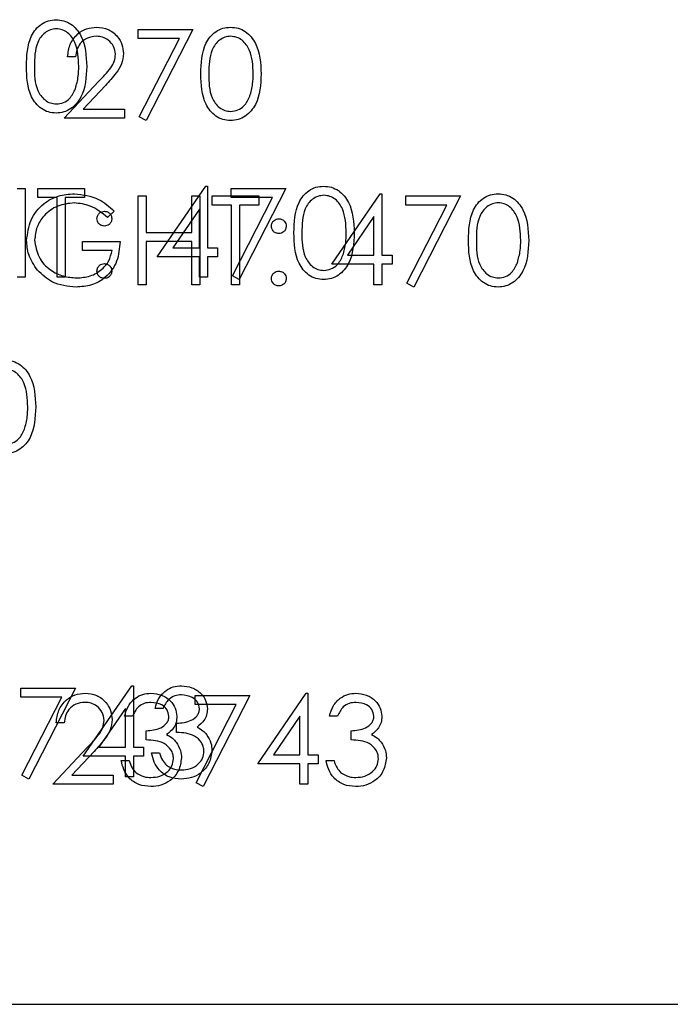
# Model space of a CAD drawing. Header units: inches. Extents: x 1802 to 2468, y -253 to -72.
# Tile 191 of 256: x 2003.97 to 2004.849, y -98.243 to -96.913. Entities that reach past the tile are written whole.
import ezdxf

# ---------------------------------------------------------------- set-up
doc = ezdxf.new("R2010")
doc.units = ezdxf.units.IN
doc.header["$LTSCALE"] = 0.5
doc.header["$MEASUREMENT"] = 0
doc.layers.add('DSS-M-S', color=53, linetype='Continuous')
doc.layers.add('DST-M-S', color=53, linetype='Continuous')

msp = doc.modelspace()

# ---------------------------------------------------------------- linework, layer by layer
at = {"layer": 'DSS-M-S', "linetype": 'Continuous', "lineweight": 25}
for p, q in [((2004.15603, -97.233), (2004.22154, -97.13762)), ((2004.22154, -97.13762), (2004.22373, -97.13762)), ((2004.22373, -97.13762), (2004.22373, -97.22069)), ((2003.9668, -97.14069), (2003.97757, -97.14069)), ((2003.97757, -97.14069), (2003.97757, -97.26069)), ((2003.9945, -97.14069), (2004.05757, -97.14069)), ((2003.9945, -97.153), (2003.9945, -97.14069)), ((2004.05757, -97.14069), (2004.05757, -97.153)), ((2004.25603, -97.14069), (2004.32988, -97.14069)), ((2004.25603, -97.153), (2004.25603, -97.14069)), ((2004.32988, -97.14069), (2004.2668, -97.26377)), ((2004.02065, -97.153), (2003.9945, -97.153)), ((2004.02065, -97.26069), (2004.02065, -97.153)), ((2004.03142, -97.153), (2004.03142, -97.26069)), ((2004.05757, -97.153), (2004.03142, -97.153)), ((2004.31166, -97.153), (2004.25603, -97.153)), ((2004.2575, -97.25865), (2004.31166, -97.153)), ((2004.21296, -97.16858), (2004.17719, -97.22069)), ((2004.21296, -97.22069), (2004.21296, -97.16858)), ((2004.17719, -97.22069), (2004.21296, -97.22069)), ((2004.22373, -97.22069), (2004.23757, -97.22069)), ((2004.23757, -97.22069), (2004.23757, -97.233)), ((2004.21296, -97.233), (2004.15603, -97.233)), ((2004.21296, -97.26069), (2004.21296, -97.233)), ((2004.22373, -97.233), (2004.22373, -97.26069)), ((2004.23757, -97.233), (2004.22373, -97.233)), ((2003.97757, -97.26069), (2003.9668, -97.26069)), ((2004.03142, -97.26069), (2004.02065, -97.26069)), ((2004.22373, -97.26069), (2004.21296, -97.26069)), ((2004.2668, -97.26377), (2004.2575, -97.25865)), ((2003.97142, -97.828), (2003.97142, -97.81569)), ((2003.97142, -97.81569), (2004.04526, -97.81569)), ((2004.04526, -97.81569), (2003.98219, -97.93877)), ((2004.05603, -97.908), (2004.12154, -97.81262)), ((2004.12154, -97.81262), (2004.12373, -97.81262)), ((2004.12373, -97.81262), (2004.12373, -97.89569)), ((2004.02704, -97.828), (2003.97142, -97.828)), ((2003.97288, -97.93365), (2004.02704, -97.828)), ((2004.11296, -97.84358), (2004.07719, -97.89569)), ((2004.11296, -97.89569), (2004.11296, -97.84358)), ((2004.16373, -97.84339), (2004.15296, -97.84339)), ((2004.18219, -97.87569), (2004.18219, -97.86339)), ((2004.07719, -97.89569), (2004.11296, -97.89569)), ((2004.12373, -97.89569), (2004.13757, -97.89569)), ((2004.13757, -97.89569), (2004.13757, -97.908)), ((2004.11296, -97.908), (2004.05603, -97.908)), ((2004.11296, -97.93569), (2004.11296, -97.908)), ((2004.12373, -97.908), (2004.12373, -97.93569)), ((2004.13757, -97.908), (2004.12373, -97.908)), ((2004.14834, -97.90339), (2004.15911, -97.90339)), ((2003.98219, -97.93877), (2003.97288, -97.93365)), ((2004.12373, -97.93569), (2004.11296, -97.93569)), ((1992.93748, -98.2431), (2010.43748, -98.2431))]:
    msp.add_line(p, q, dxfattribs=at)
for points, knots in [([(2003.97911, -96.97574), (2003.97958, -96.96141), (2003.98016, -96.94348), (2003.99134, -96.92545), (2003.99913, -96.91829), (2004.00871, -96.91347), (2004.01572, -96.9129), (2004.01923, -96.91262)], [0, 0, 0, 0, 0.498702, 0.6241765, 0.7494675, 0.8747453, 1, 1, 1, 1]), ([(2004.01959, -96.92492), (2004.01684, -96.9252), (2004.01134, -96.92575), (2004.00404, -96.92997), (2003.99822, -96.93587), (2003.99028, -96.95048), (2003.99006, -96.96449), (2003.98988, -96.97569)], [0, 0, 0, 0, 0.1251388, 0.2504182, 0.3755189, 0.5008471, 1, 1, 1, 1]), ([(2004.01923, -96.91262), (2004.02276, -96.9129), (2004.02983, -96.91346), (2004.0427, -96.91973), (2004.05892, -96.93975), (2004.05996, -96.96134), (2004.06065, -96.97574)], [0, 0, 0, 0, 0.1256001, 0.2511969, 0.5005813, 1, 1, 1, 1]), ([(2004.04988, -96.97569), (2004.04944, -96.96455), (2004.04877, -96.94786), (2004.03754, -96.93137), (2004.02783, -96.92579), (2004.02234, -96.92521), (2004.01959, -96.92492)], [0, 0, 0, 0, 0.5000715, 0.7490206, 0.8745985, 1, 1, 1, 1]), ([(2004.01923, -97.03877), (2004.01573, -97.03849), (2004.00872, -97.03792), (2003.99598, -97.03163), (2003.98022, -97.01147), (2003.97955, -96.99004), (2003.97911, -96.97574)], [0, 0, 0, 0, 0.1255507, 0.25109, 0.5002501, 1, 1, 1, 1]), ([(2003.98988, -96.97569), (2003.98997, -96.98691), (2003.9901, -97.00371), (2004.00162, -97.02009), (2004.01136, -97.02558), (2004.01685, -97.02617), (2004.01959, -97.02646)], [0, 0, 0, 0, 0.5002912, 0.749086, 0.8746062, 1, 1, 1, 1]), ([(2004.06065, -96.97574), (2004.05998, -96.99014), (2004.05897, -97.01174), (2004.04266, -97.03163), (2004.02982, -97.03791), (2004.02276, -97.03848), (2004.01923, -97.03877)], [0, 0, 0, 0, 0.4994065, 0.7487427, 0.8743724, 1, 1, 1, 1]), ([(2004.04534, -97.00586), (2004.04687, -97.00033), (2004.0496, -96.99044), (2004.04979, -96.9802), (2004.04988, -96.97569)], [0, 0, 0, 0, 0.5595988, 1, 1, 1, 1]), ([(2004.01959, -97.02646), (2004.02287, -97.02605), (2004.02943, -97.02523), (2004.03956, -97.01838), (2004.04315, -97.01061), (2004.04534, -97.00586)], [0, 0, 0, 0, 0.2802572, 0.56078111, 1, 1, 1, 1]), ([(2004.34065, -97.20074), (2004.34111, -97.18641), (2004.34169, -97.16848), (2004.35288, -97.15045), (2004.36067, -97.14329), (2004.37025, -97.13847), (2004.37726, -97.1379), (2004.38077, -97.13762)], [0, 0, 0, 0, 0.498702, 0.6241765, 0.7494675, 0.8747453, 1, 1, 1, 1]), ([(2004.38077, -97.13762), (2004.3843, -97.1379), (2004.39137, -97.13846), (2004.40424, -97.14473), (2004.42046, -97.16475), (2004.4215, -97.18634), (2004.42219, -97.20074)], [0, 0, 0, 0, 0.1256001, 0.2511969, 0.5005813, 1, 1, 1, 1]), ([(2004.38113, -97.14992), (2004.37838, -97.1502), (2004.37287, -97.15075), (2004.36558, -97.15497), (2004.35975, -97.16087), (2004.35182, -97.17548), (2004.35159, -97.18949), (2004.35142, -97.20069)], [0, 0, 0, 0, 0.1251388, 0.2504182, 0.3755189, 0.5008471, 1, 1, 1, 1]), ([(2004.41142, -97.20069), (2004.41097, -97.18955), (2004.41031, -97.17286), (2004.39908, -97.15637), (2004.38937, -97.15079), (2004.38388, -97.15021), (2004.38113, -97.14992)], [0, 0, 0, 0, 0.5000715, 0.7490206, 0.8745985, 1, 1, 1, 1]), ([(2004.0745, -97.18146), (2004.07468, -97.17999), (2004.07504, -97.17705), (2004.07776, -97.17379), (2004.08103, -97.17179), (2004.08334, -97.17157), (2004.0845, -97.17146)], [0, 0, 0, 0, 0.27958521, 0.55945442, 0.7796968, 1, 1, 1, 1]), ([(2004.0845, -97.17146), (2004.08597, -97.17163), (2004.08893, -97.17197), (2004.09217, -97.17472), (2004.09422, -97.17797), (2004.0944, -97.1803), (2004.0945, -97.18146)], [0, 0, 0, 0, 0.2796016, 0.559212, 0.7794752, 1, 1, 1, 1]), ([(2004.0845, -97.19146), (2004.08302, -97.19129), (2004.08007, -97.19095), (2004.07681, -97.18822), (2004.0748, -97.18494), (2004.0746, -97.18262), (2004.0745, -97.18146)], [0, 0, 0, 0, 0.2796468, 0.5592988, 0.7796148, 1, 1, 1, 1]), ([(2004.0945, -97.18146), (2004.09433, -97.18294), (2004.094, -97.1859), (2004.09125, -97.18914), (2004.08798, -97.19117), (2004.08566, -97.19137), (2004.0845, -97.19146)], [0, 0, 0, 0, 0.2795175, 0.5593264, 0.7795441, 1, 1, 1, 1]), ([(2004.38077, -97.26377), (2004.37727, -97.26349), (2004.37026, -97.26292), (2004.35752, -97.25663), (2004.34176, -97.23647), (2004.34109, -97.21504), (2004.34065, -97.20074)], [0, 0, 0, 0, 0.1255507, 0.25109, 0.5002501, 1, 1, 1, 1]), ([(2004.35142, -97.20069), (2004.35151, -97.21191), (2004.35164, -97.22871), (2004.36316, -97.24509), (2004.37289, -97.25058), (2004.37839, -97.25117), (2004.38113, -97.25146)], [0, 0, 0, 0, 0.5002912, 0.749086, 0.8746062, 1, 1, 1, 1]), ([(2004.42219, -97.20074), (2004.42152, -97.21514), (2004.42051, -97.23674), (2004.4042, -97.25663), (2004.39136, -97.26291), (2004.3843, -97.26348), (2004.38077, -97.26377)], [0, 0, 0, 0, 0.4994065, 0.7487427, 0.8743724, 1, 1, 1, 1]), ([(2004.40688, -97.23086), (2004.4084, -97.22533), (2004.41114, -97.21544), (2004.41133, -97.2052), (2004.41142, -97.20069)], [0, 0, 0, 0, 0.5595988, 1, 1, 1, 1]), ([(2004.38113, -97.25146), (2004.38441, -97.25105), (2004.39097, -97.25023), (2004.4011, -97.24338), (2004.40468, -97.23561), (2004.40688, -97.23086)], [0, 0, 0, 0, 0.2802572, 0.5607811, 1, 1, 1, 1]), ([(2004.0745, -97.25223), (2004.07467, -97.25076), (2004.07502, -97.24781), (2004.07774, -97.24454), (2004.08102, -97.24254), (2004.08334, -97.24233), (2004.0845, -97.24223)], [0, 0, 0, 0, 0.2795762, 0.5592837, 0.7795524, 1, 1, 1, 1]), ([(2004.0845, -97.24223), (2004.08597, -97.2424), (2004.08893, -97.24274), (2004.09217, -97.24549), (2004.09422, -97.24874), (2004.0944, -97.25107), (2004.0945, -97.25223)], [0, 0, 0, 0, 0.2796016, 0.559212, 0.7794752, 1, 1, 1, 1]), ([(2004.0845, -97.26223), (2004.08302, -97.26205), (2004.08008, -97.26169), (2004.07683, -97.25897), (2004.07482, -97.2557), (2004.0746, -97.25339), (2004.0745, -97.25223)], [0, 0, 0, 0, 0.2795812, 0.5591432, 0.7795754, 1, 1, 1, 1]), ([(2004.0945, -97.25223), (2004.09432, -97.25371), (2004.09397, -97.25666), (2004.09124, -97.2599), (2004.08797, -97.26192), (2004.08565, -97.26213), (2004.0845, -97.26223)], [0, 0, 0, 0, 0.2794691, 0.5593578, 0.7796739, 1, 1, 1, 1]), ([(2004.15296, -97.84339), (2004.15434, -97.83877), (2004.1571, -97.82956), (2004.16627, -97.81936), (2004.17737, -97.8135), (2004.18491, -97.81291), (2004.18868, -97.81262)], [0, 0, 0, 0, 0.2802877, 0.5596797, 0.7797465, 1, 1, 1, 1]), ([(2004.18868, -97.81262), (2004.19354, -97.81314), (2004.20325, -97.81418), (2004.21487, -97.82189), (2004.22225, -97.83236), (2004.22323, -97.83998), (2004.22373, -97.84379)], [0, 0, 0, 0, 0.280085, 0.5598683, 0.7800992, 1, 1, 1, 1]), ([(2004.18882, -97.82492), (2004.1857, -97.82517), (2004.17947, -97.82567), (2004.16955, -97.83167), (2004.16594, -97.83894), (2004.16373, -97.84339)], [0, 0, 0, 0, 0.280636, 0.5603644, 1, 1, 1, 1]), ([(2004.21296, -97.84375), (2004.21235, -97.84061), (2004.21113, -97.8343), (2004.20194, -97.82653), (2004.19379, -97.82553), (2004.18882, -97.82492)], [0, 0, 0, 0, 0.278859, 0.5600742, 1, 1, 1, 1]), ([(2004.18219, -97.86339), (2004.18897, -97.86276), (2004.19913, -97.86182), (2004.20907, -97.85478), (2004.21247, -97.84881), (2004.2128, -97.84543), (2004.21296, -97.84375)], [0, 0, 0, 0, 0.4994185, 0.749016, 0.8745437, 1, 1, 1, 1]), ([(2004.22373, -97.84379), (2004.22353, -97.84657), (2004.22314, -97.85211), (2004.21882, -97.86132), (2004.21316, -97.86577), (2004.20971, -97.86848)], [0, 0, 0, 0, 0.2805082, 0.5607923, 1, 1, 1, 1]), ([(2004.20971, -97.86848), (2004.21251, -97.86994), (2004.2175, -97.87255), (2004.22112, -97.87683), (2004.22272, -97.87872)], [0, 0, 0, 0, 0.5597945, 1, 1, 1, 1]), ([(2004.21911, -97.90108), (2004.21894, -97.89899), (2004.21859, -97.8948), (2004.21485, -97.88723), (2004.20368, -97.87689), (2004.19079, -97.87617), (2004.18219, -97.87569)], [0, 0, 0, 0, 0.12558702, 0.25119068, 0.50060497, 1, 1, 1, 1]), ([(2004.22272, -97.87872), (2004.22502, -97.8824), (2004.22913, -97.88896), (2004.22965, -97.89665), (2004.22988, -97.90004)], [0, 0, 0, 0, 0.5594191, 1, 1, 1, 1]), ([(2004.18837, -97.93877), (2004.18286, -97.93829), (2004.17186, -97.93733), (2004.15887, -97.92811), (2004.15133, -97.91599), (2004.14934, -97.90759), (2004.14834, -97.90339)], [0, 0, 0, 0, 0.2798859, 0.5589785, 0.7792629, 1, 1, 1, 1]), ([(2004.15911, -97.90339), (2004.16021, -97.90687), (2004.16217, -97.9131), (2004.16657, -97.91787), (2004.16851, -97.91997)], [0, 0, 0, 0, 0.5606944, 1, 1, 1, 1]), ([(2004.22988, -97.90004), (2004.22902, -97.90593), (2004.2273, -97.91772), (2004.21603, -97.93066), (2004.20231, -97.93769), (2004.19301, -97.93841), (2004.18837, -97.93877)], [0, 0, 0, 0, 0.279304, 0.5588383, 0.779277, 1, 1, 1, 1]), ([(2004.18856, -97.92646), (2004.19272, -97.92618), (2004.20103, -97.92563), (2004.21108, -97.9194), (2004.2179, -97.91085), (2004.21871, -97.90433), (2004.21911, -97.90108)], [0, 0, 0, 0, 0.28059907, 0.56015095, 0.78030258, 1, 1, 1, 1]), ([(2004.16851, -97.91997), (2004.17196, -97.92213), (2004.17813, -97.92599), (2004.18537, -97.92632), (2004.18856, -97.92646)], [0, 0, 0, 0, 0.558748, 1, 1, 1, 1])]:
    msp.add_open_spline(points, degree=3, knots=knots, dxfattribs=at)
at = {"layer": 'DST-M-S', "linetype": 'Continuous', "lineweight": 25}
for p, q in [((2004.13024, -96.92582), (2004.20408, -96.92582)), ((2004.13024, -96.93813), (2004.13024, -96.92582)), ((2004.18586, -96.93813), (2004.13024, -96.93813)), ((2004.1317, -97.04378), (2004.18586, -96.93813)), ((2004.20408, -96.92582), (2004.14101, -97.0489)), ((2004.04562, -96.96275), (2004.03485, -96.96275)), ((2004.03024, -97.04582), (2004.07677, -96.99616)), ((2004.08596, -97.00147), (2004.05593, -97.03352)), ((2004.05593, -97.03352), (2004.11177, -97.03352)), ((2004.11177, -97.03352), (2004.11177, -97.04582)), ((2004.14101, -97.0489), (2004.1317, -97.04378)), ((2004.11177, -97.04582), (2004.03024, -97.04582)), ((2004.13024, -97.15082), (2004.14101, -97.15082)), ((2004.13024, -97.27082), (2004.13024, -97.15082)), ((2004.14101, -97.15082), (2004.14101, -97.20006)), ((2004.20254, -97.15082), (2004.21331, -97.15082)), ((2004.20254, -97.20006), (2004.20254, -97.15082)), ((2004.21331, -97.15082), (2004.21331, -97.27082)), ((2004.23024, -97.15082), (2004.29331, -97.15082)), ((2004.23024, -97.16313), (2004.23024, -97.15082)), ((2004.29331, -97.15082), (2004.29331, -97.16313)), ((2004.39177, -97.24313), (2004.45728, -97.14775)), ((2004.45728, -97.14775), (2004.45947, -97.14775)), ((2004.45947, -97.14775), (2004.45947, -97.23082)), ((2004.49177, -97.15082), (2004.56562, -97.15082)), ((2004.49177, -97.16313), (2004.49177, -97.15082)), ((2004.56562, -97.15082), (2004.50254, -97.2739)), ((2004.25639, -97.16313), (2004.23024, -97.16313)), ((2004.25639, -97.27082), (2004.25639, -97.16313)), ((2004.26716, -97.16313), (2004.26716, -97.27082)), ((2004.29331, -97.16313), (2004.26716, -97.16313)), ((2004.5474, -97.16313), (2004.49177, -97.16313)), ((2004.49324, -97.26878), (2004.5474, -97.16313)), ((2004.09793, -97.17131), (2004.0887, -97.18006)), ((2004.4487, -97.17871), (2004.41293, -97.23082)), ((2004.4487, -97.23082), (2004.4487, -97.17871)), ((2004.14101, -97.20006), (2004.20254, -97.20006)), ((2004.05485, -97.21236), (2004.10562, -97.21236)), ((2004.05485, -97.22467), (2004.05485, -97.21236)), ((2004.14101, -97.21236), (2004.14101, -97.27082)), ((2004.20254, -97.21236), (2004.14101, -97.21236)), ((2004.20254, -97.27082), (2004.20254, -97.21236)), ((2004.09485, -97.22467), (2004.05485, -97.22467)), ((2004.41293, -97.23082), (2004.4487, -97.23082)), ((2004.45947, -97.23082), (2004.47331, -97.23082)), ((2004.47331, -97.23082), (2004.47331, -97.24313)), ((2004.4487, -97.24313), (2004.39177, -97.24313)), ((2004.4487, -97.27082), (2004.4487, -97.24313)), ((2004.45947, -97.24313), (2004.45947, -97.27082)), ((2004.47331, -97.24313), (2004.45947, -97.24313)), ((2004.14101, -97.27082), (2004.13024, -97.27082)), ((2004.21331, -97.27082), (2004.20254, -97.27082)), ((2004.26716, -97.27082), (2004.25639, -97.27082)), ((2004.45947, -97.27082), (2004.4487, -97.27082)), ((2004.50254, -97.2739), (2004.49324, -97.26878)), ((2004.20716, -97.82582), (2004.28101, -97.82582)), ((2004.20716, -97.83813), (2004.20716, -97.82582)), ((2004.28101, -97.82582), (2004.21793, -97.9489)), ((2004.29177, -97.91813), (2004.35728, -97.82275)), ((2004.35728, -97.82275), (2004.35947, -97.82275)), ((2004.35947, -97.82275), (2004.35947, -97.90582)), ((2004.26278, -97.83813), (2004.20716, -97.83813)), ((2004.20863, -97.94378), (2004.26278, -97.83813)), ((2004.12254, -97.85352), (2004.11177, -97.85352)), ((2004.3487, -97.85371), (2004.31293, -97.90582)), ((2004.3487, -97.90582), (2004.3487, -97.85371)), ((2004.39947, -97.85352), (2004.3887, -97.85352)), ((2004.03024, -97.86275), (2004.01947, -97.86275)), ((2004.14101, -97.88582), (2004.14101, -97.87352)), ((2004.41793, -97.88582), (2004.41793, -97.87352)), ((2004.01485, -97.94582), (2004.06139, -97.89616)), ((2004.07057, -97.90147), (2004.04055, -97.93352)), ((2004.31293, -97.90582), (2004.3487, -97.90582)), ((2004.35947, -97.90582), (2004.37331, -97.90582)), ((2004.37331, -97.90582), (2004.37331, -97.91813)), ((2004.10716, -97.91352), (2004.11793, -97.91352)), ((2004.3487, -97.91813), (2004.29177, -97.91813)), ((2004.3487, -97.94582), (2004.3487, -97.91813)), ((2004.35947, -97.91813), (2004.35947, -97.94582)), ((2004.37331, -97.91813), (2004.35947, -97.91813)), ((2004.38408, -97.91352), (2004.39485, -97.91352)), ((2004.04055, -97.93352), (2004.09639, -97.93352)), ((2004.09639, -97.93352), (2004.09639, -97.94582)), ((2004.09639, -97.94582), (2004.01485, -97.94582)), ((2004.21793, -97.9489), (2004.20863, -97.94378)), ((2004.35947, -97.94582), (2004.3487, -97.94582)), ((2002.45748, -98.2431), (2010.43748, -98.2431))]:
    msp.add_line(p, q, dxfattribs=at)
for points, knots in [([(2004.03485, -96.96275), (2004.03555, -96.95691), (2004.03695, -96.94526), (2004.04719, -96.93193), (2004.06021, -96.92392), (2004.06939, -96.92314), (2004.07399, -96.92275)], [0, 0, 0, 0, 0.2800291, 0.5595146, 0.7796675, 1, 1, 1, 1]), ([(2004.07399, -96.92275), (2004.07934, -96.92325), (2004.09003, -96.92424), (2004.10191, -96.93402), (2004.1091, -96.94587), (2004.10986, -96.95424), (2004.11024, -96.95842)], [0, 0, 0, 0, 0.2798903, 0.5592237, 0.7795824, 1, 1, 1, 1]), ([(2004.21485, -96.98587), (2004.21532, -96.97154), (2004.2159, -96.95361), (2004.22708, -96.93559), (2004.23487, -96.92842), (2004.24445, -96.9236), (2004.25146, -96.92303), (2004.25497, -96.92275)], [0, 0, 0, 0, 0.498702, 0.6241765, 0.7494675, 0.8747453, 1, 1, 1, 1]), ([(2004.25497, -96.92275), (2004.2585, -96.92303), (2004.26557, -96.9236), (2004.27844, -96.92986), (2004.29466, -96.94988), (2004.2957, -96.97147), (2004.29639, -96.98587)], [0, 0, 0, 0, 0.1256001, 0.2511969, 0.5005813, 1, 1, 1, 1]), ([(2004.07343, -96.93506), (2004.06933, -96.93547), (2004.06114, -96.93631), (2004.05188, -96.94379), (2004.0469, -96.95319), (2004.04605, -96.95956), (2004.04562, -96.96275)], [0, 0, 0, 0, 0.2796987, 0.5588466, 0.7791762, 1, 1, 1, 1]), ([(2004.09947, -96.95938), (2004.09896, -96.95567), (2004.09795, -96.94824), (2004.09063, -96.94039), (2004.08219, -96.93572), (2004.07635, -96.93528), (2004.07343, -96.93506)], [0, 0, 0, 0, 0.2791258, 0.5589784, 0.77935, 1, 1, 1, 1]), ([(2004.25533, -96.93506), (2004.25258, -96.93533), (2004.24708, -96.93588), (2004.23978, -96.9401), (2004.23396, -96.946), (2004.22602, -96.96061), (2004.2258, -96.97463), (2004.22562, -96.98582)], [0, 0, 0, 0, 0.1251388, 0.2504182, 0.3755189, 0.5008471, 1, 1, 1, 1]), ([(2004.28562, -96.98582), (2004.28518, -96.97468), (2004.28451, -96.95799), (2004.27328, -96.9415), (2004.26357, -96.93592), (2004.25808, -96.93534), (2004.25533, -96.93506)], [0, 0, 0, 0, 0.5000715, 0.7490206, 0.8745985, 1, 1, 1, 1]), ([(2004.07677, -96.99616), (2004.08253, -96.99023), (2004.09055, -96.98198), (2004.0985, -96.96918), (2004.09914, -96.96265), (2004.09947, -96.95938)], [0, 0, 0, 0, 0.56071723, 0.78053212, 1, 1, 1, 1]), ([(2004.11024, -96.95842), (2004.10975, -96.96318), (2004.10877, -96.97271), (2004.09918, -96.9871), (2004.09097, -96.99602), (2004.08596, -97.00147)], [0, 0, 0, 0, 0.2792879, 0.5591538, 1, 1, 1, 1]), ([(2004.25497, -97.0489), (2004.25147, -97.04862), (2004.24447, -97.04805), (2004.23172, -97.04176), (2004.21596, -97.0216), (2004.2153, -97.00017), (2004.21485, -96.98587)], [0, 0, 0, 0, 0.1255507, 0.25109, 0.5002501, 1, 1, 1, 1]), ([(2004.22562, -96.98582), (2004.22571, -96.99704), (2004.22584, -97.01384), (2004.23736, -97.03022), (2004.2471, -97.03571), (2004.25259, -97.0363), (2004.25533, -97.03659)], [0, 0, 0, 0, 0.5002912, 0.749086, 0.8746062, 1, 1, 1, 1]), ([(2004.29639, -96.98587), (2004.29572, -97.00027), (2004.29471, -97.02187), (2004.2784, -97.04176), (2004.26556, -97.04804), (2004.2585, -97.04862), (2004.25497, -97.0489)], [0, 0, 0, 0, 0.4994065, 0.7487427, 0.8743724, 1, 1, 1, 1]), ([(2004.28108, -97.01599), (2004.28261, -97.01046), (2004.28534, -97.00058), (2004.28553, -96.99033), (2004.28562, -96.98582)], [0, 0, 0, 0, 0.5595988, 1, 1, 1, 1]), ([(2004.25533, -97.03659), (2004.25861, -97.03618), (2004.26517, -97.03536), (2004.2753, -97.02851), (2004.27889, -97.02074), (2004.28108, -97.01599)], [0, 0, 0, 0, 0.2802572, 0.5607811, 1, 1, 1, 1]), ([(2003.97947, -97.21078), (2003.98065, -97.20137), (2003.98302, -97.18256), (2004.00028, -97.16147), (2004.0218, -97.14953), (2004.0366, -97.14834), (2004.04401, -97.14775)], [0, 0, 0, 0, 0.2795897, 0.5590718, 0.7794111, 1, 1, 1, 1]), ([(2004.04401, -97.14775), (2004.05543, -97.14917), (2004.07588, -97.15172), (2004.09118, -97.16531), (2004.09793, -97.17131)], [0, 0, 0, 0, 0.558579, 1, 1, 1, 1]), ([(2004.57639, -97.21087), (2004.57685, -97.19654), (2004.57744, -97.17861), (2004.58862, -97.16059), (2004.59641, -97.15342), (2004.60599, -97.1486), (2004.613, -97.14803), (2004.61651, -97.14775)], [0, 0, 0, 0, 0.498702, 0.6241765, 0.7494675, 0.8747453, 1, 1, 1, 1]), ([(2004.61651, -97.14775), (2004.62004, -97.14803), (2004.62711, -97.1486), (2004.63998, -97.15486), (2004.6562, -97.17488), (2004.65724, -97.19647), (2004.65793, -97.21087)], [0, 0, 0, 0, 0.1256001, 0.2511969, 0.5005813, 1, 1, 1, 1]), ([(2004.04365, -97.16006), (2004.03606, -97.16098), (2004.02088, -97.16283), (2004.00316, -97.17564), (2003.99226, -97.19238), (2003.99091, -97.20433), (2003.99024, -97.2103)], [0, 0, 0, 0, 0.2798474, 0.5595549, 0.7798473, 1, 1, 1, 1]), ([(2004.0887, -97.18006), (2004.08128, -97.17395), (2004.06803, -97.16305), (2004.0511, -97.16097), (2004.04365, -97.16006)], [0, 0, 0, 0, 0.5598397, 1, 1, 1, 1]), ([(2004.61687, -97.16006), (2004.61412, -97.16033), (2004.60862, -97.16088), (2004.60132, -97.1651), (2004.5955, -97.171), (2004.58756, -97.18561), (2004.58734, -97.19963), (2004.58716, -97.21082)], [0, 0, 0, 0, 0.1251388, 0.2504182, 0.3755189, 0.5008471, 1, 1, 1, 1]), ([(2004.64716, -97.21082), (2004.64671, -97.19968), (2004.64605, -97.18299), (2004.63482, -97.1665), (2004.62511, -97.16092), (2004.61962, -97.16034), (2004.61687, -97.16006)], [0, 0, 0, 0, 0.5000715, 0.7490206, 0.8745985, 1, 1, 1, 1]), ([(2004.31024, -97.19159), (2004.31042, -97.19012), (2004.31078, -97.18718), (2004.3135, -97.18393), (2004.31677, -97.18192), (2004.31908, -97.1817), (2004.32024, -97.18159)], [0, 0, 0, 0, 0.2795852, 0.5594544, 0.7796968, 1, 1, 1, 1]), ([(2004.32024, -97.20159), (2004.31876, -97.20142), (2004.31581, -97.20108), (2004.31255, -97.19835), (2004.31054, -97.19507), (2004.31034, -97.19275), (2004.31024, -97.19159)], [0, 0, 0, 0, 0.2796468, 0.5592988, 0.77961483, 1, 1, 1, 1]), ([(2004.32024, -97.18159), (2004.32172, -97.18176), (2004.32467, -97.1821), (2004.32791, -97.18485), (2004.32996, -97.1881), (2004.33014, -97.19043), (2004.33024, -97.19159)], [0, 0, 0, 0, 0.2796016, 0.559212, 0.7794752, 1, 1, 1, 1]), ([(2004.33024, -97.19159), (2004.33007, -97.19307), (2004.32974, -97.19603), (2004.32699, -97.19927), (2004.32372, -97.2013), (2004.3214, -97.2015), (2004.32024, -97.20159)], [0, 0, 0, 0, 0.27951748, 0.55932643, 0.77954412, 1, 1, 1, 1]), ([(2003.99418, -97.25121), (2003.98944, -97.24435), (2003.98097, -97.23208), (2003.97993, -97.21729), (2003.97947, -97.21078)], [0, 0, 0, 0, 0.55931652, 1, 1, 1, 1]), ([(2003.99024, -97.2103), (2003.99146, -97.21823), (2003.99392, -97.23411), (2004.00985, -97.25088), (2004.02835, -97.26011), (2004.04086, -97.2611), (2004.04711, -97.26159)], [0, 0, 0, 0, 0.2790614, 0.5585842, 0.7792365, 1, 1, 1, 1]), ([(2004.10562, -97.21236), (2004.10488, -97.22142), (2004.10341, -97.2395), (2004.08822, -97.2609), (2004.06748, -97.27245), (2004.05328, -97.27342), (2004.04617, -97.2739)], [0, 0, 0, 0, 0.2803512, 0.5593674, 0.7793709, 1, 1, 1, 1]), ([(2004.61651, -97.2739), (2004.61301, -97.27362), (2004.606, -97.27305), (2004.59326, -97.26676), (2004.5775, -97.2466), (2004.57683, -97.22517), (2004.57639, -97.21087)], [0, 0, 0, 0, 0.1255507, 0.25109, 0.5002501, 1, 1, 1, 1]), ([(2004.58716, -97.21082), (2004.58725, -97.22204), (2004.58738, -97.23884), (2004.5989, -97.25522), (2004.60863, -97.26071), (2004.61413, -97.2613), (2004.61687, -97.26159)], [0, 0, 0, 0, 0.50029125, 0.74908604, 0.87460621, 1, 1, 1, 1]), ([(2004.65793, -97.21087), (2004.65726, -97.22527), (2004.65625, -97.24687), (2004.63994, -97.26676), (2004.6271, -97.27304), (2004.62004, -97.27362), (2004.61651, -97.2739)], [0, 0, 0, 0, 0.4994065, 0.7487427, 0.8743724, 1, 1, 1, 1]), ([(2004.64262, -97.24099), (2004.64414, -97.23546), (2004.64688, -97.22558), (2004.64707, -97.21533), (2004.64716, -97.21082)], [0, 0, 0, 0, 0.5595988, 1, 1, 1, 1]), ([(2004.04711, -97.26159), (2004.0533, -97.26112), (2004.06567, -97.26017), (2004.08088, -97.25125), (2004.09141, -97.23891), (2004.0937, -97.22942), (2004.09485, -97.22467)], [0, 0, 0, 0, 0.28025367, 0.55991236, 0.77994084, 1, 1, 1, 1]), ([(2004.61687, -97.26159), (2004.62015, -97.26118), (2004.62671, -97.26036), (2004.63684, -97.25351), (2004.64043, -97.24574), (2004.64262, -97.24099)], [0, 0, 0, 0, 0.2802572, 0.5607811, 1, 1, 1, 1]), ([(2004.04617, -97.2739), (2004.03497, -97.27288), (2004.01494, -97.27105), (2004.00053, -97.25728), (2003.99418, -97.25121)], [0, 0, 0, 0, 0.55961735, 1, 1, 1, 1]), ([(2004.31024, -97.26236), (2004.31041, -97.26089), (2004.31076, -97.25794), (2004.31348, -97.25467), (2004.31676, -97.25267), (2004.31908, -97.25246), (2004.32024, -97.25236)], [0, 0, 0, 0, 0.2795762, 0.5592837, 0.7795524, 1, 1, 1, 1]), ([(2004.32024, -97.25236), (2004.32172, -97.25253), (2004.32467, -97.25287), (2004.32791, -97.25562), (2004.32996, -97.25887), (2004.33014, -97.2612), (2004.33024, -97.26236)], [0, 0, 0, 0, 0.2796016, 0.559212, 0.7794752, 1, 1, 1, 1]), ([(2004.32024, -97.27236), (2004.31876, -97.27218), (2004.31582, -97.27182), (2004.31257, -97.2691), (2004.31056, -97.26583), (2004.31034, -97.26352), (2004.31024, -97.26236)], [0, 0, 0, 0, 0.27958116, 0.55914317, 0.77957542, 1, 1, 1, 1]), ([(2004.33024, -97.26236), (2004.33006, -97.26384), (2004.32971, -97.26679), (2004.32698, -97.27004), (2004.32371, -97.27205), (2004.32139, -97.27226), (2004.32024, -97.27236)], [0, 0, 0, 0, 0.2794691, 0.5593578, 0.7796739, 1, 1, 1, 1]), ([(2003.95036, -97.37275), (2003.95389, -97.37303), (2003.96095, -97.3736), (2003.97383, -97.37986), (2003.99005, -97.39988), (2003.99108, -97.42147), (2003.99177, -97.43587)], [0, 0, 0, 0, 0.1256001, 0.2511969, 0.5005813, 1, 1, 1, 1]), ([(2003.98101, -97.43582), (2003.98056, -97.42468), (2003.9799, -97.40799), (2003.96866, -97.3915), (2003.95896, -97.38592), (2003.95346, -97.38534), (2003.95072, -97.38506)], [0, 0, 0, 0, 0.5000715, 0.7490206, 0.8745985, 1, 1, 1, 1]), ([(2003.99177, -97.43587), (2003.9911, -97.45027), (2003.9901, -97.47187), (2003.97379, -97.49176), (2003.96094, -97.49804), (2003.95389, -97.49862), (2003.95036, -97.4989)], [0, 0, 0, 0, 0.4994065, 0.7487427, 0.8743724, 1, 1, 1, 1]), ([(2003.97646, -97.46599), (2003.97799, -97.46046), (2003.98072, -97.45058), (2003.98092, -97.44033), (2003.98101, -97.43582)], [0, 0, 0, 0, 0.5595988, 1, 1, 1, 1]), ([(2003.95072, -97.48659), (2003.95399, -97.48618), (2003.96055, -97.48536), (2003.97068, -97.47851), (2003.97427, -97.47074), (2003.97646, -97.46599)], [0, 0, 0, 0, 0.2802572, 0.56078111, 1, 1, 1, 1]), ([(2004.01947, -97.86275), (2004.02017, -97.85691), (2004.02156, -97.84526), (2004.0318, -97.83193), (2004.04483, -97.82392), (2004.05401, -97.82314), (2004.0586, -97.82275)], [0, 0, 0, 0, 0.28002908, 0.55951459, 0.77966753, 1, 1, 1, 1]), ([(2004.0586, -97.82275), (2004.06395, -97.82325), (2004.07464, -97.82424), (2004.08652, -97.83402), (2004.09372, -97.84587), (2004.09447, -97.85424), (2004.09485, -97.85842)], [0, 0, 0, 0, 0.2798903, 0.5592237, 0.7795824, 1, 1, 1, 1]), ([(2004.11177, -97.85352), (2004.11316, -97.8489), (2004.11592, -97.83969), (2004.12509, -97.82949), (2004.13618, -97.82363), (2004.14372, -97.82304), (2004.1475, -97.82275)], [0, 0, 0, 0, 0.2802877, 0.5596797, 0.7797465, 1, 1, 1, 1]), ([(2004.1475, -97.82275), (2004.15235, -97.82327), (2004.16207, -97.82431), (2004.17369, -97.83202), (2004.18107, -97.84249), (2004.18205, -97.85011), (2004.18254, -97.85393)], [0, 0, 0, 0, 0.280085, 0.5598683, 0.7800992, 1, 1, 1, 1]), ([(2004.3887, -97.85352), (2004.39008, -97.8489), (2004.39284, -97.83969), (2004.40201, -97.82949), (2004.41311, -97.82363), (2004.42065, -97.82304), (2004.42442, -97.82275)], [0, 0, 0, 0, 0.2802877, 0.5596797, 0.7797465, 1, 1, 1, 1]), ([(2004.42442, -97.82275), (2004.42928, -97.82327), (2004.43899, -97.82431), (2004.45061, -97.83202), (2004.45799, -97.84249), (2004.45898, -97.85011), (2004.45947, -97.85393)], [0, 0, 0, 0, 0.280085, 0.5598683, 0.7800992, 1, 1, 1, 1]), ([(2004.05805, -97.83506), (2004.05395, -97.83547), (2004.04576, -97.83631), (2004.0365, -97.84379), (2004.03151, -97.85319), (2004.03066, -97.85956), (2004.03024, -97.86275)], [0, 0, 0, 0, 0.27969874, 0.55884664, 0.77917619, 1, 1, 1, 1]), ([(2004.08408, -97.85938), (2004.08358, -97.85567), (2004.08257, -97.84824), (2004.07524, -97.84039), (2004.06681, -97.83572), (2004.06097, -97.83528), (2004.05805, -97.83506)], [0, 0, 0, 0, 0.2791258, 0.5589784, 0.77935, 1, 1, 1, 1]), ([(2004.14764, -97.83506), (2004.14452, -97.8353), (2004.13829, -97.8358), (2004.12837, -97.8418), (2004.12475, -97.84907), (2004.12254, -97.85352)], [0, 0, 0, 0, 0.28063596, 0.56036441, 1, 1, 1, 1]), ([(2004.17177, -97.85388), (2004.17117, -97.85074), (2004.16995, -97.84443), (2004.16076, -97.83666), (2004.15261, -97.83566), (2004.14764, -97.83506)], [0, 0, 0, 0, 0.278859, 0.5600742, 1, 1, 1, 1]), ([(2004.42456, -97.83506), (2004.42144, -97.8353), (2004.41521, -97.8358), (2004.40529, -97.8418), (2004.40168, -97.84907), (2004.39947, -97.85352)], [0, 0, 0, 0, 0.280636, 0.5603644, 1, 1, 1, 1]), ([(2004.4487, -97.85388), (2004.44809, -97.85074), (2004.44687, -97.84443), (2004.43768, -97.83666), (2004.42953, -97.83566), (2004.42456, -97.83506)], [0, 0, 0, 0, 0.278859, 0.5600742, 1, 1, 1, 1]), ([(2004.14101, -97.87352), (2004.14778, -97.87289), (2004.15795, -97.87195), (2004.16789, -97.86491), (2004.17129, -97.85894), (2004.17161, -97.85556), (2004.17177, -97.85388)], [0, 0, 0, 0, 0.4994185, 0.749016, 0.8745437, 1, 1, 1, 1]), ([(2004.18254, -97.85393), (2004.18235, -97.8567), (2004.18196, -97.86224), (2004.17764, -97.87145), (2004.17198, -97.8759), (2004.16853, -97.87861)], [0, 0, 0, 0, 0.2805082, 0.5607923, 1, 1, 1, 1]), ([(2004.41793, -97.87352), (2004.42471, -97.87289), (2004.43487, -97.87195), (2004.44481, -97.86491), (2004.44821, -97.85894), (2004.44854, -97.85556), (2004.4487, -97.85388)], [0, 0, 0, 0, 0.4994185, 0.749016, 0.8745437, 1, 1, 1, 1]), ([(2004.45947, -97.85393), (2004.45927, -97.8567), (2004.45888, -97.86224), (2004.45456, -97.87145), (2004.4489, -97.8759), (2004.44545, -97.87861)], [0, 0, 0, 0, 0.2805082, 0.5607923, 1, 1, 1, 1]), ([(2004.06139, -97.89616), (2004.06715, -97.89023), (2004.07516, -97.88198), (2004.08311, -97.86918), (2004.08376, -97.86265), (2004.08408, -97.85938)], [0, 0, 0, 0, 0.5607172, 0.7805321, 1, 1, 1, 1]), ([(2004.09485, -97.85842), (2004.09436, -97.86318), (2004.09339, -97.87271), (2004.08379, -97.8871), (2004.07559, -97.89602), (2004.07057, -97.90147)], [0, 0, 0, 0, 0.2792879, 0.5591538, 1, 1, 1, 1]), ([(2004.16853, -97.87861), (2004.17132, -97.88007), (2004.17632, -97.88268), (2004.17994, -97.88697), (2004.18153, -97.88885)], [0, 0, 0, 0, 0.5597945, 1, 1, 1, 1]), ([(2004.44545, -97.87861), (2004.44825, -97.88007), (2004.45324, -97.88268), (2004.45686, -97.88697), (2004.45846, -97.88885)], [0, 0, 0, 0, 0.5597945, 1, 1, 1, 1]), ([(2004.17793, -97.91121), (2004.17775, -97.90912), (2004.1774, -97.90493), (2004.17367, -97.89736), (2004.1625, -97.88703), (2004.14961, -97.8863), (2004.14101, -97.88582)], [0, 0, 0, 0, 0.125587, 0.2511907, 0.500605, 1, 1, 1, 1]), ([(2004.18153, -97.88885), (2004.18384, -97.89253), (2004.18795, -97.89909), (2004.18847, -97.90679), (2004.1887, -97.91018)], [0, 0, 0, 0, 0.5594191, 1, 1, 1, 1]), ([(2004.45485, -97.91121), (2004.45468, -97.90912), (2004.45433, -97.90493), (2004.45059, -97.89736), (2004.43943, -97.88703), (2004.42653, -97.8863), (2004.41793, -97.88582)], [0, 0, 0, 0, 0.125587, 0.2511907, 0.500605, 1, 1, 1, 1]), ([(2004.45846, -97.88885), (2004.46076, -97.89253), (2004.46487, -97.89909), (2004.46539, -97.90679), (2004.46562, -97.91018)], [0, 0, 0, 0, 0.55941908, 1, 1, 1, 1]), ([(2004.1887, -97.91018), (2004.18784, -97.91606), (2004.18611, -97.92785), (2004.17485, -97.94079), (2004.16112, -97.94782), (2004.15183, -97.94854), (2004.14718, -97.9489)], [0, 0, 0, 0, 0.279304, 0.5588383, 0.779277, 1, 1, 1, 1]), ([(2004.46562, -97.91018), (2004.46476, -97.91606), (2004.46304, -97.92785), (2004.45177, -97.94079), (2004.43805, -97.94782), (2004.42876, -97.94854), (2004.42411, -97.9489)], [0, 0, 0, 0, 0.279304, 0.5588383, 0.779277, 1, 1, 1, 1]), ([(2004.14718, -97.9489), (2004.14168, -97.94842), (2004.13068, -97.94746), (2004.11769, -97.93824), (2004.11015, -97.92612), (2004.10816, -97.91772), (2004.10716, -97.91352)], [0, 0, 0, 0, 0.2798859, 0.5589785, 0.7792629, 1, 1, 1, 1]), ([(2004.11793, -97.91352), (2004.11903, -97.91701), (2004.12099, -97.92323), (2004.12539, -97.928), (2004.12733, -97.9301)], [0, 0, 0, 0, 0.5606944, 1, 1, 1, 1]), ([(2004.14738, -97.93659), (2004.15154, -97.93632), (2004.15984, -97.93576), (2004.1699, -97.92953), (2004.17672, -97.92098), (2004.17753, -97.91447), (2004.17793, -97.91121)], [0, 0, 0, 0, 0.2805991, 0.5601509, 0.7803026, 1, 1, 1, 1]), ([(2004.42411, -97.9489), (2004.4186, -97.94842), (2004.4076, -97.94746), (2004.39461, -97.93824), (2004.38707, -97.92612), (2004.38508, -97.91772), (2004.38408, -97.91352)], [0, 0, 0, 0, 0.2798859, 0.5589785, 0.7792629, 1, 1, 1, 1]), ([(2004.39485, -97.91352), (2004.39595, -97.91701), (2004.39791, -97.92323), (2004.40232, -97.928), (2004.40425, -97.9301)], [0, 0, 0, 0, 0.5606944, 1, 1, 1, 1]), ([(2004.4243, -97.93659), (2004.42846, -97.93632), (2004.43677, -97.93576), (2004.44682, -97.92953), (2004.45364, -97.92098), (2004.45445, -97.91447), (2004.45485, -97.91121)], [0, 0, 0, 0, 0.2805991, 0.5601509, 0.7803026, 1, 1, 1, 1]), ([(2004.12733, -97.9301), (2004.13078, -97.93226), (2004.13695, -97.93612), (2004.14418, -97.93645), (2004.14738, -97.93659)], [0, 0, 0, 0, 0.558748, 1, 1, 1, 1]), ([(2004.40425, -97.9301), (2004.4077, -97.93226), (2004.41387, -97.93612), (2004.42111, -97.93645), (2004.4243, -97.93659)], [0, 0, 0, 0, 0.558748, 1, 1, 1, 1])]:
    msp.add_open_spline(points, degree=3, knots=knots, dxfattribs=at)

doc.saveas('drawing.dxf')
